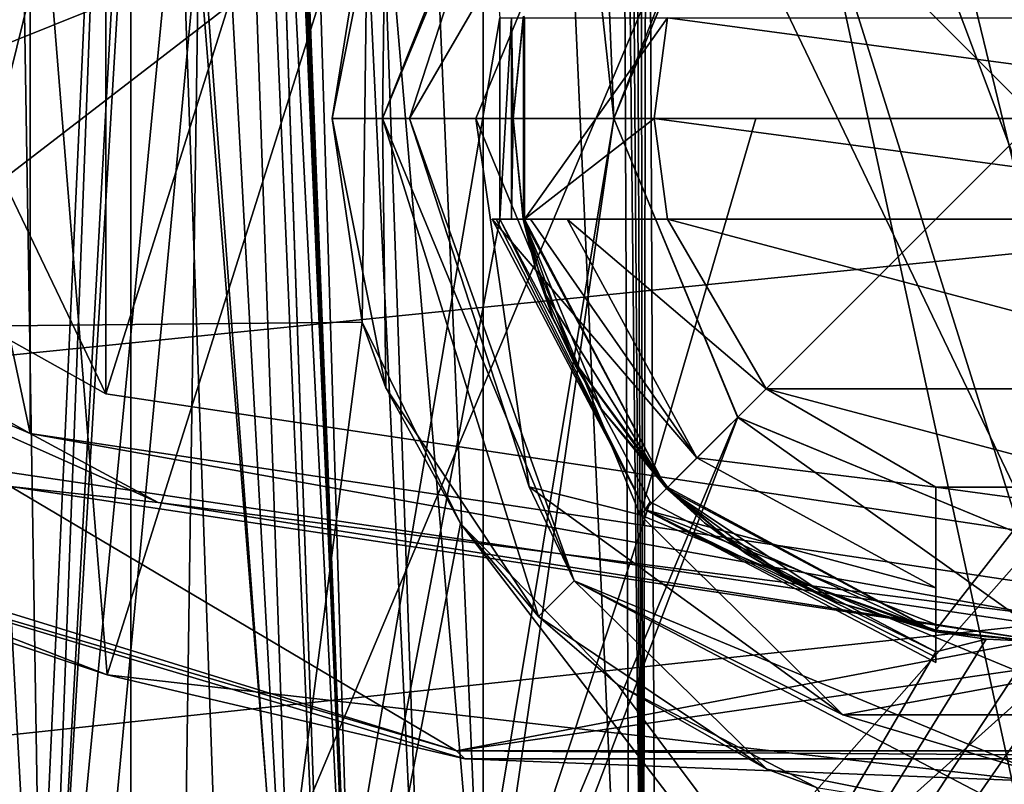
# Model space of a CAD drawing. Header units: millimetres. Extents: x -25 to 25, y -36 to 145.
# Tile 82 of 123: x -5.05 to -0.16, y 96.29 to 100.09. Entities that reach past the tile are written whole.
import ezdxf

# ---------------------------------------------------------------- set-up
doc = ezdxf.new("R2010")
doc.units = ezdxf.units.MM
doc.header["$LTSCALE"] = 65.185185
for name, color, linetype in [('1004', 7, 'CONTINUOUS'), ('1005', 7, 'CONTINUOUS'), ('1013', 7, 'CONTINUOUS'), ('1029', 7, 'CONTINUOUS'), ('1030', 7, 'CONTINUOUS'), ('1033', 7, 'CONTINUOUS'), ('1036', 7, 'CONTINUOUS'), ('1039', 7, 'CONTINUOUS'), ('387', 7, 'CONTINUOUS'), ('388', 7, 'CONTINUOUS'), ('406', 7, 'CONTINUOUS'), ('408', 7, 'CONTINUOUS'), ('409', 7, 'CONTINUOUS'), ('411', 7, 'CONTINUOUS'), ('414', 7, 'CONTINUOUS'), ('416', 7, 'CONTINUOUS'), ('434', 7, 'CONTINUOUS'), ('469', 7, 'CONTINUOUS'), ('470', 7, 'CONTINUOUS'), ('483', 7, 'CONTINUOUS'), ('497', 7, 'CONTINUOUS'), ('498', 7, 'CONTINUOUS'), ('511', 7, 'CONTINUOUS'), ('512', 7, 'CONTINUOUS'), ('517', 7, 'CONTINUOUS'), ('518', 7, 'CONTINUOUS'), ('519', 7, 'CONTINUOUS'), ('520', 7, 'CONTINUOUS'), ('521', 7, 'CONTINUOUS'), ('552', 7, 'CONTINUOUS'), ('556', 7, 'CONTINUOUS'), ('559', 7, 'CONTINUOUS'), ('778', 7, 'CONTINUOUS'), ('779', 7, 'CONTINUOUS'), ('780', 7, 'CONTINUOUS'), ('781', 7, 'CONTINUOUS'), ('954', 7, 'CONTINUOUS'), ('955', 7, 'CONTINUOUS'), ('976', 7, 'CONTINUOUS'), ('984', 7, 'CONTINUOUS'), ('985', 7, 'CONTINUOUS'), ('986', 7, 'CONTINUOUS'), ('991', 7, 'CONTINUOUS'), ('992', 7, 'CONTINUOUS'), ('993', 7, 'CONTINUOUS'), ('994', 7, 'CONTINUOUS'), ('996', 7, 'CONTINUOUS')]:
    doc.layers.add(name, color=color, linetype=linetype)

msp = doc.modelspace()

# ---------------------------------------------------------------- linework, layer by layer
at = {"layer": '1004', "linetype": 'CONTINUOUS'}
for points in [[(-1.9, 99.6, 20.95), (-1.833, 100.1, 20.95), (-1.9, 99.6, 20.15), (-1.9, 99.6, 20.95)], [(-1.833, 100.1, 20.95), (-1.833, 100.1, 20.15), (-1.9, 99.6, 20.15), (-1.833, 100.1, 20.95)], [(-1.833, 99.1, 20.95), (-1.9, 99.6, 20.95), (-1.833, 99.1, 20.15), (-1.833, 99.1, 20.95)], [(-1.833, 99.1, 20.15), (-1.9, 99.6, 20.95), (-1.9, 99.6, 20.15), (-1.833, 99.1, 20.15)]]:
    msp.add_3dface(points, dxfattribs=at)
at = {"layer": '1005', "linetype": 'CONTINUOUS'}
for points in [[(-2.7042, 99.1, 19.15), (-2.6858, 99.1, 19.3559), (-1.833, 99.1, 18.15), (-2.7042, 99.1, 19.15)], [(-2.5146, 99.1, 18.6385), (-2.7042, 99.1, 19.15), (-1.833, 99.1, 18.15), (-2.5146, 99.1, 18.6385)], [(-2.6858, 99.1, 19.3559), (-2.6676, 99.1, 19.561), (-1.833, 99.1, 18.15), (-2.6858, 99.1, 19.3559)], [(-2.6676, 99.1, 19.561), (-2.6095, 99.1, 19.5692), (-1.833, 99.1, 18.15), (-2.6676, 99.1, 19.561)], [(-2.6095, 99.1, 19.5692), (-2.5515, 99.1, 19.5771), (-1.833, 99.1, 18.15), (-2.6095, 99.1, 19.5692)], [(-2.5515, 99.1, 19.5771), (-2.5515, 99.1, 20.8645), (-1.833, 99.1, 20.15), (-2.5515, 99.1, 19.5771)], [(-2.5515, 99.1, 19.5771), (-1.833, 99.1, 20.15), (-1.833, 99.1, 18.15), (-2.5515, 99.1, 19.5771)], [(-1.833, 99.1, 20.15), (-2.5515, 99.1, 20.8645), (-2.5477, 99.1, 20.9073), (-1.833, 99.1, 20.15)], [(-2.5438, 99.1, 20.95), (-1.833, 99.1, 20.15), (-2.5477, 99.1, 20.9073), (-2.5438, 99.1, 20.95)], [(-2.5438, 99.1, 20.95), (-1.833, 99.1, 20.95), (-1.833, 99.1, 20.15), (-2.5438, 99.1, 20.95)], [(-2.3331, 99.1, 18.15), (-2.5146, 99.1, 18.6385), (-1.833, 99.1, 18.15), (-2.3331, 99.1, 18.15)]]:
    msp.add_3dface(points, dxfattribs=at)
at = {"layer": '1013', "linetype": 'CONTINUOUS'}
for points in [[(-3.625, 115.5438, 4.5), (-2.75, 115.5677, 4.5), (-2.75, 95.1, 4.5), (-3.625, 115.5438, 4.5)], [(-4.5, 115.5134, 4.5), (-3.625, 115.5438, 4.5), (-2.75, 95.1, 4.5), (-4.5, 115.5134, 4.5)], [(-4.5, 94.1, 4.5), (-4.5, 115.5134, 4.5), (-2.75, 95.1, 4.5), (-4.5, 94.1, 4.5)]]:
    msp.add_3dface(points, dxfattribs=at)
at = {"layer": '1029', "linetype": 'CONTINUOUS'}
for points in [[(-2.6858, 99.1, 19.3559), (-2.7042, 99.1, 19.15), (-1.9445, 97.6555, 19.15), (-2.6858, 99.1, 19.3559)], [(-2.6676, 99.1, 19.561), (-2.6858, 99.1, 19.3559), (-1.9445, 97.6555, 19.15), (-2.6676, 99.1, 19.561)], [(-1.9206, 97.6937, 19.6526), (-2.6676, 99.1, 19.561), (-1.9445, 97.6555, 19.15), (-1.9206, 97.6937, 19.6526)], [(-0.5, 96.9487, 19.7434), (-1.9206, 97.6937, 19.6526), (-1.9445, 97.6555, 19.15), (-0.5, 96.9487, 19.7434)], [(-0.5, 96.9487, 19.7434), (-1.9445, 97.6555, 19.15), (-0.5, 96.9223, 19.4475), (-0.5, 96.9487, 19.7434)], [(-0.5, 96.8958, 19.15), (-0.5, 96.9223, 19.4475), (-1.9445, 97.6555, 19.15), (-0.5, 96.8958, 19.15)]]:
    msp.add_3dface(points, dxfattribs=at)
at = {"layer": '1030', "linetype": 'CONTINUOUS'}
for points in [[(-2.5515, 99.1, 20.8645), (-1.8385, 97.7615, 20.8645), (-2.5477, 99.1, 20.9073), (-2.5515, 99.1, 20.8645)], [(-1.8385, 97.7615, 20.8645), (-2.5438, 99.1, 20.95), (-2.5477, 99.1, 20.9073), (-1.8385, 97.7615, 20.8645)], [(-2.5438, 99.1, 20.95), (-1.8385, 97.7615, 20.8645), (-2.4425, 98.7308, 20.95), (-2.5438, 99.1, 20.95)], [(-1.8385, 97.7615, 20.8645), (-2.2878, 98.3805, 20.95), (-2.4425, 98.7308, 20.95), (-1.8385, 97.7615, 20.8645)], [(-1.8385, 97.7615, 20.8645), (-1.8332, 97.7668, 20.95), (-2.2878, 98.3805, 20.95), (-1.8385, 97.7615, 20.8645)], [(-1.8385, 97.7615, 20.8645), (-0.5, 97.0485, 20.8645), (-1.8332, 97.7668, 20.95), (-1.8385, 97.7615, 20.8645)], [(-0.5, 97.0485, 20.8645), (-1.5432, 97.5168, 20.95), (-1.8332, 97.7668, 20.95), (-0.5, 97.0485, 20.8645)], [(-0.5, 97.0485, 20.8645), (-1.2195, 97.3122, 20.95), (-1.5432, 97.5168, 20.95), (-0.5, 97.0485, 20.8645)], [(-0.5, 97.0485, 20.8645), (-0.5, 97.0523, 20.9073), (-1.2195, 97.3122, 20.95), (-0.5, 97.0485, 20.8645)], [(-0.5, 97.0562, 20.95), (-1.2195, 97.3122, 20.95), (-0.5, 97.0523, 20.9073), (-0.5, 97.0562, 20.95)]]:
    msp.add_3dface(points, dxfattribs=at)
at = {"layer": '1033', "linetype": 'CONTINUOUS'}
for points in [[(-2.7042, 99.1, 19.15), (-2.5146, 99.1, 18.6385), (-1.6872, 97.9128, 18.15), (-2.7042, 99.1, 19.15)], [(-1.9445, 97.6555, 19.15), (-2.7042, 99.1, 19.15), (-1.6872, 97.9128, 18.15), (-1.9445, 97.6555, 19.15)], [(-2.3331, 99.1, 18.15), (-1.6872, 97.9128, 18.15), (-2.5146, 99.1, 18.6385), (-2.3331, 99.1, 18.15)], [(-0.5, 97.2669, 18.15), (-1.9445, 97.6555, 19.15), (-1.6872, 97.9128, 18.15), (-0.5, 97.2669, 18.15)], [(-0.5, 97.2669, 18.15), (-0.5, 97.0854, 18.6385), (-1.9445, 97.6555, 19.15), (-0.5, 97.2669, 18.15)], [(-0.5, 97.0854, 18.6385), (-0.5, 96.8958, 19.15), (-1.9445, 97.6555, 19.15), (-0.5, 97.0854, 18.6385)]]:
    msp.add_3dface(points, dxfattribs=at)
at = {"layer": '1036', "linetype": 'CONTINUOUS'}
for points in [[(-2.3331, 99.1, 18.15), (-1.833, 99.1, 18.15), (-1.3435, 98.2565, 18.15), (-2.3331, 99.1, 18.15)], [(-1.6872, 97.9128, 18.15), (-2.3331, 99.1, 18.15), (-1.3435, 98.2565, 18.15), (-1.6872, 97.9128, 18.15)], [(-0.5, 97.767, 18.15), (-1.6872, 97.9128, 18.15), (-1.3435, 98.2565, 18.15), (-0.5, 97.767, 18.15)], [(-0.5, 97.767, 18.15), (-0.5, 97.2669, 18.15), (-1.6872, 97.9128, 18.15), (-0.5, 97.767, 18.15)]]:
    msp.add_3dface(points, dxfattribs=at)
at = {"layer": '1039', "linetype": 'CONTINUOUS'}
for points in [[(-1.833, 99.1, 20.15), (-1.3435, 98.2565, 20.15), (-1.833, 99.1, 18.15), (-1.833, 99.1, 20.15)], [(-1.833, 99.1, 18.15), (-1.3435, 98.2565, 20.15), (-1.3435, 98.2565, 18.15), (-1.833, 99.1, 18.15)], [(-1.3435, 98.2565, 20.15), (-0.5, 97.767, 20.15), (-1.3435, 98.2565, 18.15), (-1.3435, 98.2565, 20.15)], [(-0.5, 97.767, 20.15), (-0.5, 97.767, 18.15), (-1.3435, 98.2565, 18.15), (-0.5, 97.767, 20.15)]]:
    msp.add_3dface(points, dxfattribs=at)
at = {"layer": '387', "linetype": 'CONTINUOUS'}
for points in [[(0, 72.0092, 64.212), (-7.0001, 70.4542, 65.2609), (0, 144.7043, 171.9869), (0, 72.0092, 64.212)], [(-7.0001, 70.4542, 65.2609), (-7.0001, 143.1492, 173.0358), (0, 144.7043, 171.9869), (-7.0001, 70.4542, 65.2609)]]:
    msp.add_3dface(points, dxfattribs=at)
at = {"layer": '388', "linetype": 'CONTINUOUS'}
for points in [[(-8.8814, 108.5036, 162.7065), (-7.0001, 50.3512, 78.8205), (-4.5169, 104.8402, 161.6193), (-8.8814, 108.5036, 162.7065)], [(-7.0001, 50.3512, 78.8205), (0, 48.7961, 79.8694), (-4.5169, 104.8402, 161.6193), (-7.0001, 50.3512, 78.8205)], [(-4.5169, 104.8402, 161.6193), (0, 48.7961, 79.8694), (0, 103.7369, 161.3223), (-4.5169, 104.8402, 161.6193)]]:
    msp.add_3dface(points, dxfattribs=at)
at = {"layer": '406', "linetype": 'CONTINUOUS'}
for points in [[(-7.9292, 98.0149, 169.8279), (-2.8824, 96.4568, 167.518), (-5.099, 97.7712, 169.4666), (-7.9292, 98.0149, 169.8279)], [(2.8824, 96.4568, 167.518), (7.9292, 98.0149, 169.8279), (-2.8824, 96.4568, 167.518), (2.8824, 96.4568, 167.518)], [(-2.8824, 96.4568, 167.518), (7.9292, 98.0149, 169.8279), (0, 97.0073, 168.3342), (-2.8824, 96.4568, 167.518)], [(-5.099, 97.7712, 169.4666), (-2.8824, 96.4568, 167.518), (0, 97.0073, 168.3342), (-5.099, 97.7712, 169.4666)]]:
    msp.add_3dface(points, dxfattribs=at)
at = {"layer": '408', "linetype": 'CONTINUOUS'}
for points in [[(-8.4918, 98.3357, 169.9459), (-5.875, 112.3581, 158.0092), (-4.6174, 96.835, 167.721), (-8.4918, 98.3357, 169.9459)], [(-5.875, 112.3581, 158.0092), (0, 111.4778, 156.7041), (-4.6174, 96.835, 167.721), (-5.875, 112.3581, 158.0092)], [(0, 111.4778, 156.7041), (0, 96.3064, 166.9374), (-4.6174, 96.835, 167.721), (0, 111.4778, 156.7041)]]:
    msp.add_3dface(points, dxfattribs=at)
at = {"layer": '409', "linetype": 'CONTINUOUS'}
for points in [[(-8.6603, 100.081, 172.5334), (-5, 98.0342, 169.4989), (-8.6603, 115.2523, 162.3001), (-8.6603, 100.081, 172.5334)], [(-8.6603, 115.2523, 162.3001), (-5, 98.0342, 169.4989), (-5, 113.2055, 159.2656), (-8.6603, 115.2523, 162.3001)], [(-5, 98.0342, 169.4989), (0, 97.285, 168.3882), (-5, 113.2055, 159.2656), (-5, 98.0342, 169.4989)], [(-5, 113.2055, 159.2656), (0, 97.285, 168.3882), (0, 112.4564, 158.1549), (-5, 113.2055, 159.2656)]]:
    msp.add_3dface(points, dxfattribs=at)
at = {"layer": '411', "linetype": 'CONTINUOUS'}
for points in [[(-5, 98.0342, 169.4989), (-8.6603, 100.081, 172.5334), (-7.8641, 99.2527, 171.5584), (-5, 98.0342, 169.4989)], [(-7.8641, 99.2527, 171.5584), (-5.099, 97.7712, 169.4666), (-4.3643, 97.692, 169.2445), (-7.8641, 99.2527, 171.5584)], [(-5, 98.0342, 169.4989), (-7.8641, 99.2527, 171.5584), (-4.3643, 97.692, 169.2445), (-5, 98.0342, 169.4989)], [(0, 97.285, 168.3882), (-5, 98.0342, 169.4989), (0, 97.135, 168.4187), (0, 97.285, 168.3882)], [(-5, 98.0342, 169.4989), (-4.3643, 97.692, 169.2445), (0, 97.135, 168.4187), (-5, 98.0342, 169.4989)], [(-5.099, 97.7712, 169.4666), (0, 97.0073, 168.3342), (-4.3643, 97.692, 169.2445), (-5.099, 97.7712, 169.4666)], [(-4.3643, 97.692, 169.2445), (0, 97.0073, 168.3342), (0, 97.135, 168.4187), (-4.3643, 97.692, 169.2445)]]:
    msp.add_3dface(points, dxfattribs=at)
at = {"layer": '414', "linetype": 'CONTINUOUS'}
for points in [[(-4.625, 107.1907, 183.4316), (0, 97.5386, 169.1218), (0, 107.8836, 184.459), (-4.625, 107.1907, 183.4316)], [(-8.0107, 105.2974, 180.6247), (-4.625, 98.2316, 170.1492), (-4.625, 107.1907, 183.4316), (-8.0107, 105.2974, 180.6247)], [(-4.625, 98.2316, 170.1492), (0, 97.5386, 169.1218), (-4.625, 107.1907, 183.4316), (-4.625, 98.2316, 170.1492)], [(-8.0107, 100.1248, 172.9561), (-4.625, 98.2316, 170.1492), (-8.0107, 105.2974, 180.6247), (-8.0107, 100.1248, 172.9561)]]:
    msp.add_3dface(points, dxfattribs=at)
at = {"layer": '416', "linetype": 'CONTINUOUS'}
for points in [[(-4.625, 98.2316, 170.1492), (-8.0107, 100.1248, 172.9561), (-4.625, 113.5688, 159.8041), (-4.625, 98.2316, 170.1492)], [(0, 112.8758, 158.7767), (-4.625, 98.2316, 170.1492), (-4.625, 113.5688, 159.8041), (0, 112.8758, 158.7767)], [(0, 97.5386, 169.1218), (-4.625, 98.2316, 170.1492), (0, 112.8758, 158.7767), (0, 97.5386, 169.1218)]]:
    msp.add_3dface(points, dxfattribs=at)
at = {"layer": '434', "linetype": 'CONTINUOUS'}
for points in [[(-8.4918, 98.3357, 169.9459), (-4.6174, 96.835, 167.721), (-7.8499, 97.9147, 169.5747), (-8.4918, 98.3357, 169.9459)], [(-2.8824, 96.4568, 167.518), (-7.9292, 98.0149, 169.8279), (-7.8499, 97.9147, 169.5747), (-2.8824, 96.4568, 167.518)], [(-2.8401, 96.4177, 167.3553), (-2.8824, 96.4568, 167.518), (-7.8499, 97.9147, 169.5747), (-2.8401, 96.4177, 167.3553)], [(-4.6174, 96.835, 167.721), (-2.8401, 96.4177, 167.3553), (-7.8499, 97.9147, 169.5747), (-4.6174, 96.835, 167.721)], [(-4.6174, 96.835, 167.721), (0, 96.3064, 166.9374), (-2.8401, 96.4177, 167.3553), (-4.6174, 96.835, 167.721)], [(2.8824, 96.4568, 167.518), (-2.8824, 96.4568, 167.518), (2.8401, 96.4177, 167.3553), (2.8824, 96.4568, 167.518)], [(2.8401, 96.4177, 167.3553), (-2.8824, 96.4568, 167.518), (-2.8401, 96.4177, 167.3553), (2.8401, 96.4177, 167.3553)], [(0, 96.3064, 166.9374), (2.8401, 96.4177, 167.3553), (-2.8401, 96.4177, 167.3553), (0, 96.3064, 166.9374)]]:
    msp.add_3dface(points, dxfattribs=at)
at = {"layer": '469', "linetype": 'CONTINUOUS'}
for points in [[(-9.0241, 116.8355, -18.7133), (-4.6257, 117.0435, -20.2469), (-8.0543, 95.0315, -19.9368), (-9.0241, 116.8355, -18.7133)], [(-8.0543, 95.0315, -19.9368), (-4.6257, 117.0435, -20.2469), (0, 95.7503, -21.4783), (-8.0543, 95.0315, -19.9368)], [(-4.6257, 117.0435, -20.2469), (4.6133, 117.0439, -20.2497), (0, 95.7503, -21.4783), (-4.6257, 117.0435, -20.2469)]]:
    msp.add_3dface(points, dxfattribs=at)
at = {"layer": '470', "linetype": 'CONTINUOUS'}
for points in [[(-13.413, 87.6, 17.1224), (-4.7809, 87.6, 21.2184), (-12.6443, 99.6782, 17.5249), (-13.413, 87.6, 17.1224)], [(-12.6443, 99.6782, 17.5249), (-4.7809, 87.6, 21.2184), (-11.6047, 99.1174, 18.2632), (-12.6443, 99.6782, 17.5249)], [(-11.6047, 99.1174, 18.2632), (-4.7809, 87.6, 21.2184), (-10.1269, 98.6412, 19.1568), (-11.6047, 99.1174, 18.2632)], [(-10.1269, 98.6412, 19.1568), (-4.7809, 87.6, 21.2184), (-8.7381, 98.5154, 19.8525), (-10.1269, 98.6412, 19.1568)], [(-6.0951, 98.5588, 20.8483), (-4.7809, 87.6, 21.2184), (-3.3504, 98.5875, 21.4816), (-6.0951, 98.5588, 20.8483)], [(-3.3504, 98.5875, 21.4816), (-4.7809, 87.6, 21.2184), (-2.8629, 97.5866, 21.5549), (-3.3504, 98.5875, 21.4816)], [(-8.7381, 98.5154, 19.8525), (-4.7809, 87.6, 21.2184), (-6.0951, 98.5588, 20.8483), (-8.7381, 98.5154, 19.8525)], [(-4.7809, 87.6, 21.2184), (4.7793, 87.6, 21.2184), (-2.8629, 97.5866, 21.5549), (-4.7809, 87.6, 21.2184)], [(-2.8629, 97.5866, 21.5549), (4.7793, 87.6, 21.2184), (-2.0825, 96.7869, 21.6473), (-2.8629, 97.5866, 21.5549)], [(-2.0825, 96.7869, 21.6473), (4.7793, 87.6, 21.2184), (-1.0934, 96.2752, 21.7218), (-2.0825, 96.7869, 21.6473)]]:
    msp.add_3dface(points, dxfattribs=at)
at = {"layer": '483', "linetype": 'CONTINUOUS'}
for points in [[(-9.5573, 106.0443, 21.6522), (-8.7381, 98.5154, 19.8525), (-2.0108, 102.4647, 22.1624), (-9.5573, 106.0443, 21.6522)], [(-2.0108, 102.4647, 22.1624), (-8.7381, 98.5154, 19.8525), (-2.8155, 101.6791, 21.8831), (-2.0108, 102.4647, 22.1624)], [(-2.8155, 101.6791, 21.8831), (-8.7381, 98.5154, 19.8525), (-3.3248, 100.6934, 21.6343), (-2.8155, 101.6791, 21.8831)], [(-8.7381, 98.5154, 19.8525), (-6.0951, 98.5588, 20.8483), (-3.3248, 100.6934, 21.6343), (-8.7381, 98.5154, 19.8525)], [(-6.0951, 98.5588, 20.8483), (-3.3504, 98.5875, 21.4816), (-3.3248, 100.6934, 21.6343), (-6.0951, 98.5588, 20.8483)]]:
    msp.add_3dface(points, dxfattribs=at)
at = {"layer": '497', "linetype": 'CONTINUOUS'}
for points in [[(-3.8083, 114.585, -18.4607), (-7.4969, 114.4448, -17.2995), (-7.4417, 98.1857, -17.9117), (-3.8083, 114.585, -18.4607)], [(-0.0081, 98.9377, -19.371), (-3.8083, 114.585, -18.4607), (-7.4417, 98.1857, -17.9117), (-0.0081, 98.9377, -19.371)], [(3.8738, 114.5833, -18.4471), (-3.8083, 114.585, -18.4607), (-0.0081, 98.9377, -19.371), (3.8738, 114.5833, -18.4471)]]:
    msp.add_3dface(points, dxfattribs=at)
at = {"layer": '498', "linetype": 'CONTINUOUS'}
for points in [[(-3.9612, 114.5348, 19.3084), (-4.3088, 90.458, 19.2688), (-7.7966, 114.3496, 17.9834), (-3.9612, 114.5348, 19.3084)], [(-4.3088, 90.458, 19.2688), (-3.9612, 114.5348, 19.3084), (-2.6676, 100.1, 19.5603), (-4.3088, 90.458, 19.2688)], [(-4.3088, 90.458, 19.2688), (-12.0993, 90.4281, 15.5637), (-7.7966, 114.3496, 17.9834), (-4.3088, 90.458, 19.2688)], [(-2.6676, 99.1, 19.561), (-4.3088, 90.458, 19.2688), (-2.6676, 100.1, 19.5603), (-2.6676, 99.1, 19.561)], [(-2.6095, 99.1, 19.5692), (-2.6676, 99.1, 19.561), (-2.6096, 100.1, 19.5685), (-2.6095, 99.1, 19.5692)], [(-2.6096, 100.1, 19.5685), (-2.6676, 99.1, 19.561), (-2.6676, 100.1, 19.5603), (-2.6096, 100.1, 19.5685)], [(-2.6, 99.6004, 19.5702), (-2.6095, 99.1, 19.5692), (-2.6096, 100.1, 19.5685), (-2.6, 99.6004, 19.5702)], [(-2.5515, 100.1, 19.5765), (-2.6, 99.6004, 19.5702), (-2.6096, 100.1, 19.5685), (-2.5515, 100.1, 19.5765)], [(-2.5515, 99.1, 19.5771), (-2.6095, 99.1, 19.5692), (-2.6, 99.6004, 19.5702), (-2.5515, 99.1, 19.5771)], [(-1.9206, 97.6937, 19.6526), (-4.3088, 90.458, 19.2688), (-2.6676, 99.1, 19.561), (-1.9206, 97.6937, 19.6526)], [(4.3045, 90.458, 19.2692), (-4.3088, 90.458, 19.2688), (1.9206, 97.6937, 19.6523), (4.3045, 90.458, 19.2692)], [(-0.5, 96.9487, 19.7434), (-4.3088, 90.458, 19.2688), (-1.9206, 97.6937, 19.6526), (-0.5, 96.9487, 19.7434)], [(1.9206, 97.6937, 19.6523), (-4.3088, 90.458, 19.2688), (0.5, 96.9486, 19.7434), (1.9206, 97.6937, 19.6523)], [(-0.2508, 97.0121, 19.7484), (-0.5, 96.9487, 19.7434), (-0.5, 97.0485, 19.7434), (-0.2508, 97.0121, 19.7484)], [(-4.3088, 90.458, 19.2688), (-0.5, 96.9487, 19.7434), (-0.2508, 97.0121, 19.7484), (-4.3088, 90.458, 19.2688)], [(0.5, 96.9486, 19.7434), (-4.3088, 90.458, 19.2688), (0.2508, 97.0121, 19.7483), (0.5, 96.9486, 19.7434)], [(0.2508, 97.0121, 19.7483), (-4.3088, 90.458, 19.2688), (0, 97, 19.75), (0.2508, 97.0121, 19.7483)], [(0, 97, 19.75), (-4.3088, 90.458, 19.2688), (-0.2508, 97.0121, 19.7484), (0, 97, 19.75)]]:
    msp.add_3dface(points, dxfattribs=at)
at = {"layer": '511', "linetype": 'CONTINUOUS'}
for points in [[(-2.0197, 94.0826, -7.4997), (-4.9305, 94.0826, -6.0012), (-2.9434, 114.5923, -7.956), (-2.0197, 94.0826, -7.4997)], [(-2.9434, 114.5923, -7.956), (-4.9305, 94.0826, -6.0012), (-3.772, 113.403, -7.5519), (-2.9434, 114.5923, -7.956)], [(-2.0197, 94.0826, -7.4997), (-2.9434, 114.5923, -7.956), (-2.0628, 104.1846, -7.8532), (-2.0197, 94.0826, -7.4997)], [(-3.772, 113.403, -7.5519), (-4.9305, 94.0826, -6.0012), (-3.9072, 112.6633, -7.4537), (-3.772, 113.403, -7.5519)], [(-3.9072, 112.6633, -7.4537), (-4.9305, 94.0826, -6.0012), (-4.2545, 112.0432, -7.236), (-3.9072, 112.6633, -7.4537)], [(-4.2545, 112.0432, -7.236), (-4.9305, 94.0826, -6.0012), (-5.2146, 111.4962, -6.5535), (-4.2545, 112.0432, -7.236)], [(-4.9305, 94.0826, -6.0012), (-6.9653, 94.0826, -3.4364), (-5.8704, 111.4584, -5.9713), (-4.9305, 94.0826, -6.0012)], [(-5.2146, 111.4962, -6.5535), (-4.9305, 94.0826, -6.0012), (-5.8704, 111.4584, -5.9713), (-5.2146, 111.4962, -6.5535)]]:
    msp.add_3dface(points, dxfattribs=at)
at = {"layer": '512', "linetype": 'CONTINUOUS'}
for points in [[(-1.8897, 94.0826, -7.5169), (-1.9362, 104.2592, -7.8722), (1.8897, 94.0826, -7.5169), (-1.8897, 94.0826, -7.5169)], [(1.8897, 94.0826, -7.5169), (-1.9362, 104.2592, -7.8722), (1.9362, 104.2592, -7.8722), (1.8897, 94.0826, -7.5169)]]:
    msp.add_3dface(points, dxfattribs=at)
at = {"layer": '517', "linetype": 'CONTINUOUS'}
for points in [[(3.7327, 114.5723, 9.2324), (-3.7327, 114.5723, 9.2324), (-2.1, 99.6, 8.7095), (3.7327, 114.5723, 9.2324)], [(-3.7327, 114.5723, 9.2324), (-3.0172, 94.0826, 8.5169), (-2.1, 99.6, 8.7095), (-3.7327, 114.5723, 9.2324)], [(-1.4848, 101.085, 8.7614), (3.7327, 114.5723, 9.2324), (-2.1, 99.6, 8.7095), (-1.4848, 101.085, 8.7614)], [(-2.1, 99.6, 8.7095), (-3.0172, 94.0826, 8.5169), (-1.4848, 98.115, 8.6577), (-2.1, 99.6, 8.7095)], [(-3.0172, 94.0826, 8.5169), (3.0172, 94.0826, 8.5169), (1.4848, 98.115, 8.6577), (-3.0172, 94.0826, 8.5169)], [(-1.4848, 98.115, 8.6577), (-3.0172, 94.0826, 8.5169), (0, 97.5, 8.6362), (-1.4848, 98.115, 8.6577)], [(0, 97.5, 8.6362), (-3.0172, 94.0826, 8.5169), (1.4848, 98.115, 8.6577), (0, 97.5, 8.6362)]]:
    msp.add_3dface(points, dxfattribs=at)
at = {"layer": '518', "linetype": 'CONTINUOUS'}
for points in [[(-3.8267, 102.9555, 7.8264), (-3.5169, 94.0826, 7.5165), (-3.8319, 103.1035, 8.3322), (-3.8267, 102.9555, 7.8264)], [(-3.8319, 103.1035, 8.3322), (-3.5169, 94.0826, 7.5165), (-3.5169, 94.0826, 8.0172), (-3.8319, 103.1035, 8.3322)]]:
    msp.add_3dface(points, dxfattribs=at)
at = {"layer": '519', "linetype": 'CONTINUOUS'}
for points in [[(-6.5172, 94.0826, 7.0169), (-4.3264, 102.9558, 7.3267), (-6.8196, 102.743, 7.3193), (-6.5172, 94.0826, 7.0169)], [(-4.0165, 94.0826, 7.0169), (-4.3264, 102.9558, 7.3267), (-6.5172, 94.0826, 7.0169), (-4.0165, 94.0826, 7.0169)]]:
    msp.add_3dface(points, dxfattribs=at)
at = {"layer": '520', "linetype": 'CONTINUOUS'}
for points in [[(-4.5, 94.1, 4.5), (-4.5, 94.1, -4.5), (-4.5, 115.5186, -4.5), (-4.5, 94.1, 4.5)], [(-4.5, 115.5186, -4.5), (-4.5, 115.5161, 0.0551), (-4.5, 94.1, 4.5), (-4.5, 115.5186, -4.5)], [(-4.5, 115.5134, 4.5), (-4.5, 94.1, 4.5), (-4.5, 115.5161, 0.0551), (-4.5, 115.5134, 4.5)]]:
    msp.add_3dface(points, dxfattribs=at)
at = {"layer": '521', "linetype": 'CONTINUOUS'}
for points in [[(-4.5, 115.5186, -4.5), (-4.5, 94.1, -4.5), (4.5, 115.5186, -4.5), (-4.5, 115.5186, -4.5)], [(-4.5, 94.1, -4.5), (4.5, 94.1, -4.5), (4.5, 115.5186, -4.5), (-4.5, 94.1, -4.5)]]:
    msp.add_3dface(points, dxfattribs=at)
at = {"layer": '552', "linetype": 'CONTINUOUS'}
for points in [[(-1.9553, 94.0824, -7.5125), (-2.1064, 114.6131, -8.2181), (-2.0448, 114.6167, -8.23), (-1.9553, 94.0824, -7.5125)], [(-2.0628, 104.1846, -7.8532), (-2.1064, 114.6131, -8.2181), (-1.9553, 94.0824, -7.5125), (-2.0628, 104.1846, -7.8532)], [(-1.9823, 114.6195, -8.234), (-1.9553, 94.0824, -7.5125), (-2.0448, 114.6167, -8.23), (-1.9823, 114.6195, -8.234)], [(-1.9823, 114.6195, -8.234), (-1.9362, 104.2592, -7.8722), (-1.9553, 94.0824, -7.5125), (-1.9823, 114.6195, -8.234)], [(-1.9362, 104.2592, -7.8722), (-1.8897, 94.0826, -7.5169), (-1.9553, 94.0824, -7.5125), (-1.9362, 104.2592, -7.8722)], [(-2.0197, 94.0826, -7.4997), (-2.0628, 104.1846, -7.8532), (-1.9553, 94.0824, -7.5125), (-2.0197, 94.0826, -7.4997)]]:
    msp.add_3dface(points, dxfattribs=at)
at = {"layer": '556', "linetype": 'CONTINUOUS'}
for points in [[(-4.6363, 111.8292, 7.6366), (-3.663, 94.0753, 7.1628), (-4.2831, 111.8351, 7.7831), (-4.6363, 111.8292, 7.6366)], [(-4.6363, 111.8292, 7.6366), (-4.3264, 102.9558, 7.3267), (-3.663, 94.0753, 7.1628), (-4.6363, 111.8292, 7.6366)], [(-3.5169, 94.0826, 7.5165), (-3.8267, 102.9555, 7.8264), (-4.2831, 111.8351, 7.7831), (-3.5169, 94.0826, 7.5165)], [(-3.663, 94.0753, 7.1628), (-3.5169, 94.0826, 7.5165), (-4.2831, 111.8351, 7.7831), (-3.663, 94.0753, 7.1628)], [(-4.3264, 102.9558, 7.3267), (-4.0165, 94.0826, 7.0169), (-3.663, 94.0753, 7.1628), (-4.3264, 102.9558, 7.3267)]]:
    msp.add_3dface(points, dxfattribs=at)
at = {"layer": '559', "linetype": 'CONTINUOUS'}
for points in [[(-3.9967, 114.5562, 9.156), (-4.1804, 114.5315, 8.9504), (-3.3703, 94.0753, 8.3703), (-3.9967, 114.5562, 9.156)], [(-3.0172, 94.0826, 8.5169), (-3.7327, 114.5723, 9.2324), (-3.9967, 114.5562, 9.156), (-3.0172, 94.0826, 8.5169)], [(-3.0172, 94.0826, 8.5169), (-3.9967, 114.5562, 9.156), (-3.3703, 94.0753, 8.3703), (-3.0172, 94.0826, 8.5169)], [(-3.3703, 94.0753, 8.3703), (-4.1804, 114.5315, 8.9504), (-4.1644, 113.9403, 8.9199), (-3.3703, 94.0753, 8.3703)], [(-4.1484, 113.3542, 8.8894), (-3.3703, 94.0753, 8.3703), (-4.1644, 113.9403, 8.9199), (-4.1484, 113.3542, 8.8894)], [(-4.1446, 112.6826, 8.8128), (-3.3703, 94.0753, 8.3703), (-4.1484, 113.3542, 8.8894), (-4.1446, 112.6826, 8.8128)], [(-4.1453, 112.6268, 8.8018), (-3.3703, 94.0753, 8.3703), (-4.1446, 112.6826, 8.8128), (-4.1453, 112.6268, 8.8018)], [(-4.1469, 112.1244, 8.6472), (-3.3703, 94.0753, 8.3703), (-4.1453, 112.6268, 8.8018), (-4.1469, 112.1244, 8.6472)], [(-4.1469, 112.1244, 8.6472), (-3.8319, 103.1035, 8.3322), (-3.3703, 94.0753, 8.3703), (-4.1469, 112.1244, 8.6472)], [(-3.8319, 103.1035, 8.3322), (-3.5169, 94.0826, 8.0172), (-3.3703, 94.0753, 8.3703), (-3.8319, 103.1035, 8.3322)]]:
    msp.add_3dface(points, dxfattribs=at)
at = {"layer": '778', "linetype": 'CONTINUOUS'}
for points in [[(-3.2336, 100.9394, 20.95), (-3.3248, 100.6934, 21.6343), (-3.5, 99.6, 20.95), (-3.2336, 100.9394, 20.95)], [(-3.3248, 100.6934, 21.6343), (-3.3504, 98.5875, 21.4816), (-3.5, 99.6, 20.95), (-3.3248, 100.6934, 21.6343)], [(-3.5, 99.6, 20.95), (-3.3504, 98.5875, 21.4816), (-3.2336, 98.2606, 20.95), (-3.5, 99.6, 20.95)], [(-3.3504, 98.5875, 21.4816), (-2.8629, 97.5866, 21.5549), (-3.2336, 98.2606, 20.95), (-3.3504, 98.5875, 21.4816)], [(-3.2336, 98.2606, 20.95), (-2.8629, 97.5866, 21.5549), (-2.4749, 97.1251, 20.95), (-3.2336, 98.2606, 20.95)], [(-2.8629, 97.5866, 21.5549), (-2.0825, 96.7869, 21.6473), (-2.4749, 97.1251, 20.95), (-2.8629, 97.5866, 21.5549)], [(-2.4749, 97.1251, 20.95), (-2.0825, 96.7869, 21.6473), (-1.3394, 96.3664, 20.95), (-2.4749, 97.1251, 20.95)], [(-2.0825, 96.7869, 21.6473), (-1.0934, 96.2752, 21.7218), (-1.3394, 96.3664, 20.95), (-2.0825, 96.7869, 21.6473)], [(-1.0934, 96.2752, 21.7218), (0, 96.1, 21.75), (-1.3394, 96.3664, 20.95), (-1.0934, 96.2752, 21.7218)], [(-1.3394, 96.3664, 20.95), (0, 96.1, 21.75), (0, 96.1, 20.95), (-1.3394, 96.3664, 20.95)]]:
    msp.add_3dface(points, dxfattribs=at)
at = {"layer": '779', "linetype": 'CONTINUOUS'}
for points in [[(-2.2981, 101.8981, 20.95), (-3.2336, 100.9394, 20.95), (-3.25, 99.6, 20.95), (-2.2981, 101.8981, 20.95)], [(-3.2336, 100.9394, 20.95), (-3.5, 99.6, 20.95), (-3.25, 99.6, 20.95), (-3.2336, 100.9394, 20.95)], [(-3.5, 99.6, 20.95), (-3.2336, 98.2606, 20.95), (-3.25, 99.6, 20.95), (-3.5, 99.6, 20.95)], [(-3.2336, 98.2606, 20.95), (-2.4749, 97.1251, 20.95), (-3.25, 99.6, 20.95), (-3.2336, 98.2606, 20.95)], [(-3.25, 99.6, 20.95), (-2.4749, 97.1251, 20.95), (-2.2981, 97.3019, 20.95), (-3.25, 99.6, 20.95)], [(-2.4749, 97.1251, 20.95), (-1.3394, 96.3664, 20.95), (-2.2981, 97.3019, 20.95), (-2.4749, 97.1251, 20.95)], [(-1.3394, 96.3664, 20.95), (0, 96.1, 20.95), (-2.2981, 97.3019, 20.95), (-1.3394, 96.3664, 20.95)], [(-2.2981, 97.3019, 20.95), (0, 96.1, 20.95), (0, 96.35, 20.95), (-2.2981, 97.3019, 20.95)]]:
    msp.add_3dface(points, dxfattribs=at)
at = {"layer": '780', "linetype": 'CONTINUOUS'}
for points in [[(-2.6, 99.6, 20.95), (-2.5515, 100.1, 20.8645), (-2.55, 100.1072, 20.95), (-2.6, 99.6, 20.95)], [(-2.6, 99.6004, 19.5702), (-2.5515, 100.1, 19.5765), (-2.6, 99.6, 20.95), (-2.6, 99.6004, 19.5702)], [(-2.5515, 100.1, 19.5765), (-2.5515, 100.1, 20.8645), (-2.6, 99.6, 20.95), (-2.5515, 100.1, 19.5765)], [(-2.5515, 99.1, 19.5771), (-2.6, 99.6004, 19.5702), (-2.5515, 99.1, 20.8645), (-2.5515, 99.1, 19.5771)], [(-2.5515, 99.1, 20.8645), (-2.6, 99.6004, 19.5702), (-2.6, 99.6, 20.95), (-2.5515, 99.1, 20.8645)], [(-2.55, 99.0928, 20.95), (-2.5515, 99.1, 20.8645), (-2.6, 99.6, 20.95), (-2.55, 99.0928, 20.95)], [(-1.8385, 97.7615, 20.8645), (-2.5515, 99.1, 20.8645), (-1.8385, 97.7615, 20.95), (-1.8385, 97.7615, 20.8645)], [(-1.8385, 97.7615, 20.95), (-2.5515, 99.1, 20.8645), (-2.1618, 98.1555, 20.95), (-1.8385, 97.7615, 20.95)], [(-2.1618, 98.1555, 20.95), (-2.5515, 99.1, 20.8645), (-2.293, 98.3744, 20.95), (-2.1618, 98.1555, 20.95)], [(-2.293, 98.3744, 20.95), (-2.5515, 99.1, 20.8645), (-2.4021, 98.605, 20.95), (-2.293, 98.3744, 20.95)], [(-2.4021, 98.605, 20.95), (-2.5515, 99.1, 20.8645), (-2.488, 98.8452, 20.95), (-2.4021, 98.605, 20.95)], [(-2.488, 98.8452, 20.95), (-2.5515, 99.1, 20.8645), (-2.55, 99.0928, 20.95), (-2.488, 98.8452, 20.95)], [(-0.5, 97.0485, 20.8645), (-1.8385, 97.7615, 20.8645), (-0.5072, 97.05, 20.95), (-0.5, 97.0485, 20.8645)], [(-0.5072, 97.05, 20.95), (-1.8385, 97.7615, 20.8645), (-0.995, 97.1979, 20.95), (-0.5072, 97.05, 20.95)], [(-0.995, 97.1979, 20.95), (-1.8385, 97.7615, 20.8645), (-1.2256, 97.307, 20.95), (-0.995, 97.1979, 20.95)], [(-1.2256, 97.307, 20.95), (-1.8385, 97.7615, 20.8645), (-1.4445, 97.4382, 20.95), (-1.2256, 97.307, 20.95)], [(-1.4445, 97.4382, 20.95), (-1.8385, 97.7615, 20.8645), (-1.6494, 97.5902, 20.95), (-1.4445, 97.4382, 20.95)], [(-1.6494, 97.5902, 20.95), (-1.8385, 97.7615, 20.8645), (-1.8385, 97.7615, 20.95), (-1.6494, 97.5902, 20.95)], [(0, 97, 20.95), (-0.5, 97.0485, 20.8645), (-0.5072, 97.05, 20.95), (0, 97, 20.95)], [(-0.2508, 97.0121, 19.7484), (-0.5, 97.0485, 19.7434), (0, 97, 20.95), (-0.2508, 97.0121, 19.7484)], [(-0.5, 97.0485, 19.7434), (-0.5, 97.0485, 20.8645), (0, 97, 20.95), (-0.5, 97.0485, 19.7434)], [(0, 97, 19.75), (-0.2508, 97.0121, 19.7484), (0, 97, 20.95), (0, 97, 19.75)]]:
    msp.add_3dface(points, dxfattribs=at)
at = {"layer": '781', "linetype": 'CONTINUOUS'}
for points in [[(-1.4848, 101.085, 8.7614), (-2.1, 99.6, 8.7095), (-1.4851, 101.0848, 5), (-1.4848, 101.085, 8.7614)], [(-1.4851, 101.0848, 5), (-2.1, 99.6, 8.7095), (-2.1, 99.6, 5), (-1.4851, 101.0848, 5)], [(-2.1, 99.6, 8.7095), (-1.4848, 98.115, 8.6577), (-2.1, 99.6, 5), (-2.1, 99.6, 8.7095)], [(-2.1, 99.6, 5), (-1.4848, 98.115, 8.6577), (-1.4851, 98.1152, 5), (-2.1, 99.6, 5)], [(-1.4848, 98.115, 8.6577), (0, 97.5, 8.6362), (-1.4851, 98.1152, 5), (-1.4848, 98.115, 8.6577)], [(-1.4851, 98.1152, 5), (0, 97.5, 8.6362), (0, 97.5, 5), (-1.4851, 98.1152, 5)]]:
    msp.add_3dface(points, dxfattribs=at)
at = {"layer": '954', "linetype": 'CONTINUOUS'}
for points in [[(-2.75, 115.5675, 5), (2.75, 115.5676, 5), (2.1, 99.6, 5), (-2.75, 115.5675, 5)], [(-2.75, 115.5675, 5), (-1.4851, 101.0848, 5), (-2.1, 99.6, 5), (-2.75, 115.5675, 5)], [(-2.75, 115.5675, 5), (-2.1, 99.6, 5), (-2.75, 95.1, 5), (-2.75, 115.5675, 5)], [(-2.75, 115.5675, 5), (2.1, 99.6, 5), (1.4851, 101.0848, 5), (-2.75, 115.5675, 5)], [(-2.1, 99.6, 5), (-1.4851, 98.1152, 5), (-2.75, 95.1, 5), (-2.1, 99.6, 5)], [(-1.4851, 98.1152, 5), (2.75, 95.1, 5), (-2.75, 95.1, 5), (-1.4851, 98.1152, 5)], [(-1.4851, 98.1152, 5), (0, 97.5, 5), (2.75, 95.1, 5), (-1.4851, 98.1152, 5)]]:
    msp.add_3dface(points, dxfattribs=at)
at = {"layer": '955', "linetype": 'CONTINUOUS'}
for points in [[(-2.75, 115.5677, 4.5), (-2.75, 115.5676, 4.7501), (-2.75, 95.1, 5), (-2.75, 115.5677, 4.5)], [(-2.75, 115.5677, 4.5), (-2.75, 95.1, 5), (-2.75, 95.1, 4.5), (-2.75, 115.5677, 4.5)], [(-2.75, 115.5675, 5), (-2.75, 95.1, 5), (-2.75, 115.5676, 4.7501), (-2.75, 115.5675, 5)]]:
    msp.add_3dface(points, dxfattribs=at)
at = {"layer": '976', "linetype": 'CONTINUOUS'}
for points in [[(-0.0081, 98.9377, -19.371), (-7.4417, 98.1857, -17.9117), (0.0063, 97.0855, -19.8384), (-0.0081, 98.9377, -19.371)], [(0.0063, 97.0855, -19.8384), (-7.4417, 98.1857, -17.9117), (-7.9338, 96.2312, -18.2166), (0.0063, 97.0855, -19.8384)], [(-0.0127, 95.5941, -21.032), (0.0063, 97.0855, -19.8384), (-7.9338, 96.2312, -18.2166), (-0.0127, 95.5941, -21.032)]]:
    msp.add_3dface(points, dxfattribs=at)
at = {"layer": '984', "linetype": 'CONTINUOUS'}
for points in [[(-1.9702, 101.5702, 21.4487), (0, 99.6, 21.55), (0, 102.3863, 21.4487), (-1.9702, 101.5702, 21.4487)], [(-2.7863, 99.6, 21.4487), (0, 99.6, 21.55), (-1.9702, 101.5702, 21.4487), (-2.7863, 99.6, 21.4487)], [(-1.3941, 99.6, 21.5247), (0, 99.6, 21.55), (-2.7863, 99.6, 21.4487), (-1.3941, 99.6, 21.5247)]]:
    msp.add_3dface(points, dxfattribs=at)
at = {"layer": '985', "linetype": 'CONTINUOUS'}
for points in [[(-2.2981, 101.8981, 20.95), (-3.25, 99.6, 20.95), (-2.521, 101.4316, 21.2905), (-2.2981, 101.8981, 20.95)], [(-2.7863, 99.6, 21.4487), (-1.9702, 101.5702, 21.4487), (-3.1162, 99.6, 21.2905), (-2.7863, 99.6, 21.4487)], [(-1.9702, 101.5702, 21.4487), (-2.521, 101.4316, 21.2905), (-3.1162, 99.6, 21.2905), (-1.9702, 101.5702, 21.4487)], [(-2.521, 101.4316, 21.2905), (-3.25, 99.6, 20.95), (-3.1162, 99.6, 21.2905), (-2.521, 101.4316, 21.2905)]]:
    msp.add_3dface(points, dxfattribs=at)
at = {"layer": '986', "linetype": 'CONTINUOUS'}
for points in [[(-2.55, 99.0928, 20.95), (-2.6, 99.6, 20.95), (-2.55, 100.1072, 20.95), (-2.55, 99.0928, 20.95)], [(-2.55, 99.0928, 20.95), (-2.55, 100.1072, 20.95), (-2.5438, 100.1, 20.95), (-2.55, 99.0928, 20.95)], [(-2.5438, 99.1, 20.95), (-2.55, 99.0928, 20.95), (-2.5438, 100.1, 20.95), (-2.5438, 99.1, 20.95)], [(-1.9, 99.6, 20.95), (-2.5438, 99.1, 20.95), (-1.833, 100.1, 20.95), (-1.9, 99.6, 20.95)], [(-1.833, 100.1, 20.95), (-2.5438, 99.1, 20.95), (-2.5438, 100.1, 20.95), (-1.833, 100.1, 20.95)], [(-1.833, 99.1, 20.95), (-2.5438, 99.1, 20.95), (-1.9, 99.6, 20.95), (-1.833, 99.1, 20.95)], [(-2.488, 98.8452, 20.95), (-2.55, 99.0928, 20.95), (-2.5438, 99.1, 20.95), (-2.488, 98.8452, 20.95)], [(-2.488, 98.8452, 20.95), (-2.5438, 99.1, 20.95), (-2.4425, 98.7308, 20.95), (-2.488, 98.8452, 20.95)], [(-2.4021, 98.605, 20.95), (-2.488, 98.8452, 20.95), (-2.4425, 98.7308, 20.95), (-2.4021, 98.605, 20.95)], [(-2.2878, 98.3805, 20.95), (-2.4021, 98.605, 20.95), (-2.4425, 98.7308, 20.95), (-2.2878, 98.3805, 20.95)], [(-2.293, 98.3744, 20.95), (-2.4021, 98.605, 20.95), (-2.2878, 98.3805, 20.95), (-2.293, 98.3744, 20.95)], [(-2.1618, 98.1555, 20.95), (-2.293, 98.3744, 20.95), (-2.2878, 98.3805, 20.95), (-2.1618, 98.1555, 20.95)], [(-1.8332, 97.7668, 20.95), (-2.1618, 98.1555, 20.95), (-2.2878, 98.3805, 20.95), (-1.8332, 97.7668, 20.95)], [(-1.8385, 97.7615, 20.95), (-2.1618, 98.1555, 20.95), (-1.8332, 97.7668, 20.95), (-1.8385, 97.7615, 20.95)], [(-1.6494, 97.5902, 20.95), (-1.8385, 97.7615, 20.95), (-1.8332, 97.7668, 20.95), (-1.6494, 97.5902, 20.95)], [(-1.5432, 97.5168, 20.95), (-1.6494, 97.5902, 20.95), (-1.8332, 97.7668, 20.95), (-1.5432, 97.5168, 20.95)], [(-0.5, 97.767, 20.95), (0, 97.7, 20.95), (-0.5, 97.0562, 20.95), (-0.5, 97.767, 20.95)], [(0, 97.7, 20.95), (0, 97, 20.95), (-0.5, 97.0562, 20.95), (0, 97.7, 20.95)], [(-1.4445, 97.4382, 20.95), (-1.6494, 97.5902, 20.95), (-1.5432, 97.5168, 20.95), (-1.4445, 97.4382, 20.95)], [(-1.2195, 97.3122, 20.95), (-1.4445, 97.4382, 20.95), (-1.5432, 97.5168, 20.95), (-1.2195, 97.3122, 20.95)], [(-1.2256, 97.307, 20.95), (-1.4445, 97.4382, 20.95), (-1.2195, 97.3122, 20.95), (-1.2256, 97.307, 20.95)], [(-0.995, 97.1979, 20.95), (-1.2256, 97.307, 20.95), (-1.2195, 97.3122, 20.95), (-0.995, 97.1979, 20.95)], [(-0.5, 97.0562, 20.95), (-0.995, 97.1979, 20.95), (-1.2195, 97.3122, 20.95), (-0.5, 97.0562, 20.95)], [(-0.5072, 97.05, 20.95), (-0.995, 97.1979, 20.95), (-0.5, 97.0562, 20.95), (-0.5072, 97.05, 20.95)], [(0, 97, 20.95), (-0.5072, 97.05, 20.95), (-0.5, 97.0562, 20.95), (0, 97, 20.95)]]:
    msp.add_3dface(points, dxfattribs=at)
at = {"layer": '991', "linetype": 'CONTINUOUS'}
for points in [[(-1.833, 100.1, 20.15), (1.9, 99.6, 20.15), (-1.9, 99.6, 20.15), (-1.833, 100.1, 20.15)], [(1.833, 100.1, 20.15), (1.9, 99.6, 20.15), (-1.833, 100.1, 20.15), (1.833, 100.1, 20.15)], [(1.833, 99.1, 20.15), (-1.833, 99.1, 20.15), (-1.9, 99.6, 20.15), (1.833, 99.1, 20.15)], [(1.9, 99.6, 20.15), (1.833, 99.1, 20.15), (-1.9, 99.6, 20.15), (1.9, 99.6, 20.15)], [(1.833, 99.1, 20.15), (1.3435, 98.2565, 20.15), (-1.833, 99.1, 20.15), (1.833, 99.1, 20.15)], [(-1.833, 99.1, 20.15), (1.3435, 98.2565, 20.15), (-1.3435, 98.2565, 20.15), (-1.833, 99.1, 20.15)], [(1.3435, 98.2565, 20.15), (0.5, 97.767, 20.15), (-1.3435, 98.2565, 20.15), (1.3435, 98.2565, 20.15)], [(-1.3435, 98.2565, 20.15), (0.5, 97.767, 20.15), (-0.5, 97.767, 20.15), (-1.3435, 98.2565, 20.15)], [(-0.5, 97.767, 20.15), (0.5, 97.767, 20.15), (0, 97.7, 20.15), (-0.5, 97.767, 20.15)]]:
    msp.add_3dface(points, dxfattribs=at)
at = {"layer": '992', "linetype": 'CONTINUOUS'}
for points in [[(-1.3941, 99.6, 21.5247), (-2.7863, 99.6, 21.4487), (-1.9702, 97.6298, 21.4487), (-1.3941, 99.6, 21.5247)], [(0, 99.6, 21.55), (-1.3941, 99.6, 21.5247), (-1.9702, 97.6298, 21.4487), (0, 99.6, 21.55)], [(0, 96.8137, 21.4487), (0, 99.6, 21.55), (-1.9702, 97.6298, 21.4487), (0, 96.8137, 21.4487)]]:
    msp.add_3dface(points, dxfattribs=at)
at = {"layer": '993', "linetype": 'CONTINUOUS'}
for points in [[(-3.25, 99.6, 20.95), (-2.2981, 97.3019, 20.95), (-3.1162, 99.6, 21.2905), (-3.25, 99.6, 20.95)], [(-3.1162, 99.6, 21.2905), (-2.2981, 97.3019, 20.95), (-2.521, 97.7684, 21.2905), (-3.1162, 99.6, 21.2905)], [(-2.7863, 99.6, 21.4487), (-3.1162, 99.6, 21.2905), (-2.521, 97.7684, 21.2905), (-2.7863, 99.6, 21.4487)], [(-1.9702, 97.6298, 21.4487), (-2.7863, 99.6, 21.4487), (-2.521, 97.7684, 21.2905), (-1.9702, 97.6298, 21.4487)], [(-2.521, 97.7684, 21.2905), (-2.2981, 97.3019, 20.95), (-0.9629, 96.6363, 21.2905), (-2.521, 97.7684, 21.2905)], [(-1.9702, 97.6298, 21.4487), (-2.521, 97.7684, 21.2905), (-0.9629, 96.6363, 21.2905), (-1.9702, 97.6298, 21.4487)], [(0, 96.8137, 21.4487), (-1.9702, 97.6298, 21.4487), (-0.9629, 96.6363, 21.2905), (0, 96.8137, 21.4487)], [(-2.2981, 97.3019, 20.95), (0, 96.35, 20.95), (-0.9629, 96.6363, 21.2905), (-2.2981, 97.3019, 20.95)], [(0, 96.8137, 21.4487), (-0.9629, 96.6363, 21.2905), (0.9629, 96.6363, 21.2905), (0, 96.8137, 21.4487)], [(-0.9629, 96.6363, 21.2905), (0, 96.35, 20.95), (0.9629, 96.6363, 21.2905), (-0.9629, 96.6363, 21.2905)]]:
    msp.add_3dface(points, dxfattribs=at)
at = {"layer": '994', "linetype": 'CONTINUOUS'}
for points in [[(-0.5, 97.0485, 20.8645), (-0.5, 97.0485, 19.7434), (-0.5, 97.767, 20.15), (-0.5, 97.0485, 20.8645)], [(-0.5, 97.767, 20.15), (-0.5, 97.0485, 19.7434), (-0.5, 96.9223, 19.4475), (-0.5, 97.767, 20.15)], [(-0.5, 97.767, 20.95), (-0.5, 97.0485, 20.8645), (-0.5, 97.767, 20.15), (-0.5, 97.767, 20.95)], [(-0.5, 97.0485, 20.8645), (-0.5, 97.767, 20.95), (-0.5, 97.0523, 20.9073), (-0.5, 97.0485, 20.8645)], [(-0.5, 97.767, 20.95), (-0.5, 97.0562, 20.95), (-0.5, 97.0523, 20.9073), (-0.5, 97.767, 20.95)], [(-0.5, 97.767, 18.15), (-0.5, 97.767, 20.15), (-0.5, 97.2669, 18.15), (-0.5, 97.767, 18.15)], [(-0.5, 97.2669, 18.15), (-0.5, 97.767, 20.15), (-0.5, 97.0854, 18.6385), (-0.5, 97.2669, 18.15)], [(-0.5, 97.0854, 18.6385), (-0.5, 97.767, 20.15), (-0.5, 96.8958, 19.15), (-0.5, 97.0854, 18.6385)], [(-0.5, 96.8958, 19.15), (-0.5, 97.767, 20.15), (-0.5, 96.9223, 19.4475), (-0.5, 96.8958, 19.15)], [(-0.5, 97.0485, 19.7434), (-0.5, 96.9487, 19.7434), (-0.5, 96.9223, 19.4475), (-0.5, 97.0485, 19.7434)]]:
    msp.add_3dface(points, dxfattribs=at)
at = {"layer": '996', "linetype": 'CONTINUOUS'}
for points in [[(0, 97.7, 20.95), (-0.5, 97.767, 20.95), (0, 97.7, 20.15), (0, 97.7, 20.95)], [(-0.5, 97.767, 20.95), (-0.5, 97.767, 20.15), (0, 97.7, 20.15), (-0.5, 97.767, 20.95)]]:
    msp.add_3dface(points, dxfattribs=at)

doc.saveas('drawing.dxf')
